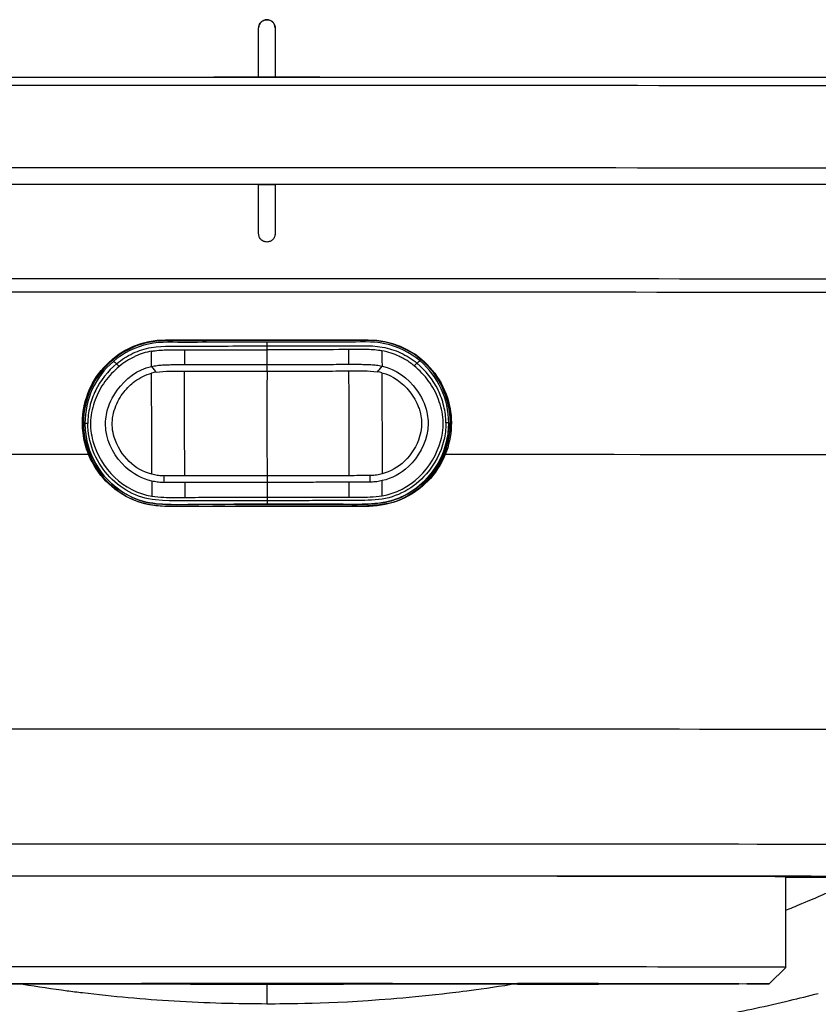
# Model space of a CAD drawing. Header units: millimetres. Extents: x 0 to 5219, y 0 to 2970.
# Tile 116 of 233: x 989 to 1038, y 2429 to 2489. Entities that reach past the tile are written whole.
import ezdxf

# ---------------------------------------------------------------- set-up
doc = ezdxf.new("R2010")
doc.units = ezdxf.units.MM
doc.header["$LTSCALE"] = 0.2

# ---------------------------------------------------------------- blocks, each defined once
blk = doc.blocks.new('A$Cd797e9e4')
for p, q in [((-0.5, -214.971), (-0.5, -211.971)), ((0.5, -211.971), (0.5, -214.971)), ((0.5, -214.971), (-0.5, -214.971)), ((-0.5, -214.971), (-0.5, -214.971)), ((0.5, -214.971), (0.5, -214.971)), ((-0.5, -224.471), (-0.5, -221.471)), ((-0.5, -221.471), (0.5, -221.471)), ((0.5, -221.471), (0.5, -224.471)), ((-6.15, -230.927), (-6.15, -230.922)), ((6.15, -230.927), (-6.15, -230.927)), ((-0.004, -231.053), (-0.011, -231.053)), ((6.15, -230.927), (6.15, -230.922)), ((-4.49, -232.817), (-4.49, -232.817)), ((4.488, -232.803), (4.488, -232.803)), ((-11.139, -235.985), (-11.139, -235.984)), ((-11.046, -235.972), (-11.046, -235.973)), ((-11.046, -235.973), (-11.046, -235.974)), ((11.04, -235.953), (11.04, -235.953)), ((11.146, -235.969), (11.146, -235.968)), ((-3.471, -240.901), (-3.471, -240.901)), ((0.012, -240.894), (0.012, -240.896)), ((3.482, -240.889), (3.482, -240.89)), ((7.277, -240.859), (7.277, -240.858)), ((-6.094, -241.011), (-6.094, -241.01)), ((6.102, -240.99), (6.102, -240.989)), ((31.5, -269.017), (31.5, -263.517)), ((32.262, -265.237), (32.262, -265.235)), ((32.266, -265.235), (32.266, -265.234)), ((32.475, -265.149), (32.475, -265.147)), ((32.974, -264.937), (32.974, -264.94)), ((30.5, -270.017), (31.5, -269.017)), ((0, -270.048), (0, -271.222))]:
    blk.add_line(p, q)
for centre, radius, start, end in [((0, -211.971), 0.5, 0, 180), ((-3, -232.979), 1.5, 173.81643, 173.81921), ((3, -232.979), 1.5, 6.75181, 6.75398), ((-6.35, -235.979), 0.783, 145.34675, 145.35016), ((-6.35, -235.984), 0.783, 145.3457, 145.34908), ((6.35, -235.979), 0.783, 35.55869, 35.56199), ((6.35, -235.984), 0.783, 35.55762, 35.5609), ((-3, -238.979), 1.5, 187.5194, 187.54736), ((0, -235.553), 5.7, 219.45115, 219.46282), ((0, -235.553), 5.7, 320.72625, 320.73771), ((3, -238.979), 1.5, 353.02275, 353.05086)]:
    blk.add_arc(centre, radius, start, end)
for centre, major_axis, ratio, start_param, end_param in [((0, -215.017), (-45, 0), 0.001025, 4.7235, 6.625158), ((0, -215.017), (43, 0), 0.001025, 6.115118, 9.592845), ((0, -215.017), (45, 0), 0.001025, 5.941212, 7.84287), ((0, -215.517), (45, 0), 0.001025, 0, 3.141593), ((0, -220.517), (45, 0), 0.001025, 0, 3.141593), ((0, -220.517), (45, 0), 0.001025, 0, 3.141593), ((0, -221.517), (-45, 0), 0.001025, 4.7235, 6.283185), ((0, -221.517), (45, 0), 0.001025, 0, 3.141593), ((0, -221.517), (45, 0), 0.001025, 0, 1.559685), ((0, -227.256), (-45, 0), 0.001025, 3.141318, 6.28346), ((0, -228.066), (44.783, 0), 0.001025, 6.282911, 9.425052), ((-6.15, -235.977), (-5.05, 0), 0.999999, 4.712389, 6.282783), ((0, -230.967), (44.158, 0), 0.001025, 1.431068, 1.710524), ((6.15, -235.977), (5.05, 0.002), 0.999999, 0, 1.570394), ((-6.943, -232.586), (0.251, -0.316), 0.038071, 4.494546, 5.811469), ((0.005, -232.496), (0.005, -0.357), 0.003759, 0.497604, 1.823692), ((6.915, -232.555), (0.245, 0.321), 0.076085, 3.611946, 4.929238), ((-6.566, -237.699), (0.471, 4.846), 0.710792, 0.181591, 0.260954), ((6.566, -237.677), (-0.487, 4.845), 0.710791, 6.022229, 6.101594), ((0, -237.923), (-43.834, 0), 0.001025, 4.961958, 6.283114), ((0, -237.923), (43.834, 0), 0.001025, 0.000072, 1.321228), ((6.299, -239.476), (0.027, -0.358), 0.131864, 3.605222, 4.9319), ((-6.988, -238.153), (-0.015, 9.201), 0.000253, 1.716233, 1.818165), ((-6.289, -239.497), (0.024, 0.358), 0.119348, 4.492139, 5.818817), ((0.065, -241.124), (-41.434, 0.114), 0.037303, 4.834744, 4.865558), ((-4.976, -238.255), (-0.013, 9.198), 0.00153, 1.714852, 1.814759), ((0.013, -239.482), (-0.001, 0.355), 0.003266, 0.505084, 1.826405), ((-0.061, -241.139), (-41.488, -0.253), 0.037613, 4.559235, 4.590009), ((4.978, -238.239), (0.018, -9.198), 0.001534, 1.326833, 1.42674), ((6.989, -238.13), (-0.015, 9.201), 0.000258, 4.46502, 4.566952), ((0, -241.067), (-44.054, 0), 0.001025, 4.572329, 4.852449), ((0, -254.601), (45, 0), 0.001025, 0, 3.141593), ((0, -261.581), (45, 0), 0.001025, 6.282161, 9.425803), ((0, -263.517), (43.064, 0), 0.001025, 5.532862, 10.175101), ((0, -263.517), (-31.5, 0), 0.001025, 3.141593, 6.283185), ((0, -269.017), (-31.5, 0), 0.001025, 3.140568, 6.28421)]:
    blk.add_ellipse(centre, major_axis=major_axis, ratio=ratio, start_param=start_param, end_param=end_param)
for centre, major_axis in [((0, -270.017), (30.5, 0)), ((0, -270.017), (-17.75, 0)), ((0, -270.042), (-3, 0)), ((17.678, -269.998), (2.459, 0)), ((17.678, -270.035), (2.459, 0))]:
    blk.add_ellipse(centre, major_axis=major_axis, ratio=0.001025)
for points, knots in [([(-0.5, -211.971), (-0.5, -211.908), (-0.487, -211.841), (-0.436, -211.718), (-0.398, -211.661), (-0.309, -211.573), (-0.253, -211.534), (-0.13, -211.483), (-0.063, -211.471), (0, -211.471), (0.01, -211.471), (0.02, -211.471), (0.045, -211.472), (0.059, -211.474), (0.103, -211.48), (0.131, -211.487), (0.207, -211.512), (0.251, -211.535), (0.344, -211.602), (0.388, -211.648), (0.457, -211.757), (0.481, -211.819), (0.495, -211.901), (0.497, -211.917), (0.499, -211.944), (0.5, -211.955), (0.5, -211.967), (0.5, -211.969), (0.5, -211.971)], [0, 0, 0, 0, 0.0188345, 0.0188345, 0.037669, 0.037669, 0.0565035, 0.0565035, 0.075338, 0.075338, 0.075338, 0.0783529, 0.0783529, 0.0827718, 0.0827718, 0.0915429, 0.0915429, 0.1065629, 0.1065629, 0.1255913, 0.1255913, 0.1453761, 0.1453761, 0.15038, 0.15038, 0.1535133, 0.1535133, 0.1540347, 0.1540347, 0.1540347, 0.1540347]), ([(0, -224.971), (-0.063, -224.971), (-0.13, -224.958), (-0.253, -224.907), (-0.309, -224.868), (-0.398, -224.78), (-0.436, -224.723), (-0.487, -224.6), (-0.5, -224.533), (-0.5, -224.471)], [-0.075338, -0.075338, -0.075338, -0.075338, -0.0565035, -0.0565035, -0.037669, -0.037669, -0.0188345, -0.0188345, 0, 0, 0, 0]), ([(0.5, -224.471), (0.5, -224.533), (0.487, -224.6), (0.436, -224.723), (0.398, -224.78), (0.309, -224.868), (0.253, -224.907), (0.13, -224.958), (0.063, -224.971), (0, -224.971)], [-0.15067601, -0.15067601, -0.15067601, -0.15067601, -0.13184151, -0.13184151, -0.11300701, -0.11300701, -0.09417251, -0.09417251, -0.075338, -0.075338, -0.075338, -0.075338]), ([(7.277, -240.858), (7.538, -240.805), (7.794, -240.73), (8.651, -240.364), (9.204, -239.983), (10.6, -238.572), (11.152, -237.263), (11.138, -235.935), (11.124, -234.488), (10.475, -233.048), (8.81, -231.652), (8.155, -231.307), (6.757, -230.925), (6.022, -230.939), (4.575, -230.966), (3.851, -230.95), (2.402, -230.951), (1.678, -230.953), (-0.494, -230.957), (-1.944, -230.958), (-4.117, -230.963), (-4.841, -230.978), (-6.291, -230.955), (-7.026, -230.983), (-9.09, -231.665), (-10.248, -232.747), (-11.32, -235.44), (-11.248, -237.019), (-9.902, -239.584), (-8.671, -240.603), (-7.252, -240.885), (-7.252, -240.885), (-7.252, -240.885), (-6.913, -240.953), (-6.567, -240.986), (-6.222, -241.005)], [-6.828206, -6.828206, -6.828206, -6.828206, -6.019079, -6.019079, -4.012719, -4.012719, 0, 0, 0, 4.394284, 4.394284, 6.591426, 6.591426, 8.788568, 8.788568, 10.98571, 10.98571, 13.182851, 13.182851, 17.577135, 17.577135, 19.774277, 19.774277, 21.971419, 21.971419, 26.365703, 26.365703, 30.759987, 30.759987, 35.15427, 35.15427, 35.154322, 35.154322, 35.154322, 36.2034, 36.2034, 36.2034, 36.2034]), ([(-10.826, -237.88), (-10.976, -237.514), (-11.082, -237.13), (-11.206, -236.32), (-11.217, -235.899), (-11.117, -234.876), (-10.949, -234.292), (-10.411, -233.19), (-10.034, -232.687), (-9.089, -231.812), (-8.511, -231.458), (-7.328, -231.027), (-6.744, -230.922), (-6.15, -230.922)], [-1.021933, -1.021933, -1.021933, -1.021933, -0.901656, -0.901656, -0.77532, -0.77532, -0.592764, -0.592764, -0.401504, -0.401504, -0.194517, -0.194517, -0.014376, -0.014376, -0.014376, -0.014376]), ([(-0.011, -231.053), (-0.013, -231.053), (-0.817, -231.054), (-2.422, -231.055), (-4.02, -231.06), (-5.608, -231.081), (-6.407, -230.995), (-7.967, -231.341), (-8.707, -231.701), (-9.317, -232.222)], [-137.742306, -137.742306, -137.742306, -137.742306, -137.735239, -135.362241, -132.989243, -132.989243, -130.616244, -130.616244, -128.243246, -128.243246, -128.243246, -128.243246]), ([(-9.123, -232.359), (-8.821, -232.107), (-8.488, -231.896), (-8.134, -231.73), (-7.779, -231.563), (-7.404, -231.443), (-7.02, -231.375), (-6.254, -231.239), (-5.474, -231.302), (-4.697, -231.296), (-3.922, -231.29), (-3.144, -231.289), (-2.365, -231.286), (-2.36, -231.286), (-2.355, -231.286), (-2.35, -231.286), (-1.576, -231.284), (-0.799, -231.283), (-0.024, -231.281), (-0.015, -231.281), (-0.006, -231.281), (0.003, -231.281)], [-37.039421, -37.039421, -37.039421, -37.039421, -35.852961, -35.852961, -35.852961, -34.66644, -34.66644, -34.66644, -32.296832, -32.296832, -32.296832, -29.935323, -29.935323, -29.935323, -29.920458, -29.920458, -29.920458, -27.574383, -27.574383, -27.574383, -27.547428, -27.547428, -27.547428, -27.547428]), ([(9.299, -232.191), (8.688, -231.673), (7.946, -231.315), (6.385, -230.974), (5.586, -231.063), (3.998, -231.047), (2.4, -231.047), (0.797, -231.051), (-0.004, -231.053)], [-92.14105, -92.14105, -92.14105, -92.14105, -89.768052, -89.768052, -87.395054, -87.395054, -85.022055, -82.649057, -82.649057, -82.649057, -82.649057]), ([(0.003, -231.281), (0.784, -231.28), (1.564, -231.28), (2.344, -231.279), (3.123, -231.278), (3.901, -231.277), (4.676, -231.281), (4.679, -231.281), (4.683, -231.281), (4.686, -231.281), (5.457, -231.283), (6.23, -231.219), (6.992, -231.349), (6.997, -231.35), (7.002, -231.351), (7.007, -231.352), (7.39, -231.419), (7.764, -231.539), (8.117, -231.704), (8.471, -231.869), (8.808, -232.075), (9.105, -232.329)], [27.547428, 27.547428, 27.547428, 27.547428, 29.915632, 29.915632, 29.915632, 32.28311, 32.28311, 32.28311, 32.293424, 32.293424, 32.293424, 34.650769, 34.650769, 34.650769, 34.666423, 34.666423, 34.666423, 35.852922, 35.852922, 35.852922, 37.039421, 37.039421, 37.039421, 37.039421]), ([(6.15, -230.922), (6.528, -230.922), (6.903, -230.964), (7.705, -231.147), (8.125, -231.303), (9.099, -231.82), (9.616, -232.241), (10.446, -233.243), (10.761, -233.813), (11.138, -234.991), (11.219, -235.575), (11.174, -236.757), (11.048, -237.337), (10.826, -237.88)], [-1.008807, -1.008807, -1.008807, -1.008807, -0.894314, -0.894314, -0.757357, -0.757357, -0.553933, -0.553933, -0.356896, -0.356896, -0.180196, -0.180196, -0.002003, -0.002003, -0.002003, -0.002003]), ([(-7.001, -231.601), (-7.342, -231.659), (-7.675, -231.769), (-7.991, -231.913), (-8.006, -231.92), (-8.022, -231.927), (-8.037, -231.934), (-8.367, -232.09), (-8.681, -232.285), (-8.959, -232.523)], [-33.655651, -33.655651, -33.655651, -33.655651, -32.588177, -32.588177, -32.588177, -32.535769, -32.535769, -32.535769, -31.415738, -31.415738, -31.415738, -31.415738]), ([(-7.001, -231.601), (-6.967, -231.596), (-6.934, -231.591), (-6.9, -231.586), (-6.602, -231.545), (-6.303, -231.525), (-6.005, -231.519), (-5.673, -231.511), (-5.336, -231.515), (-5.001, -231.518)], [33.655801, 33.655801, 33.655801, 33.655801, 33.760753, 33.760753, 33.760753, 34.688313, 34.688313, 34.688313, 35.720545, 35.720545, 35.720545, 35.720545]), ([(-5.001, -231.518), (-4.17, -231.526), (-3.337, -231.519), (-1.665, -231.516), (-0.828, -231.513), (0.009, -231.51)], [35.720722, 35.720722, 35.720722, 35.720722, 38.259702, 38.259702, 40.798702, 40.798702, 40.798702, 40.798702]), ([(0.009, -231.51), (0.004, -231.611), (0, -231.711), (-0.003, -231.811), (-0.006, -231.948), (-0.005, -232.084), (-0.002, -232.22), (0, -232.282), (0.002, -232.345), (0.005, -232.407)], [-1.0896743, -1.0896743, -1.0896743, -1.0896743, -0.7634499, -0.7634499, -0.7634499, -0.3184296, -0.3184296, -0.3184296, -0.1133023, -0.1133023, -0.1133023, -0.1133023]), ([(4.981, -231.502), (4.156, -231.512), (3.329, -231.508), (1.671, -231.51), (0.84, -231.51), (0.009, -231.51)], [35.720723, 35.720723, 35.720723, 35.720723, 38.259702, 38.259702, 40.798705, 40.798705, 40.798705, 40.798705]), ([(6.981, -231.578), (6.947, -231.573), (6.914, -231.568), (6.88, -231.563), (6.582, -231.523), (6.284, -231.504), (5.983, -231.5), (5.648, -231.494), (5.316, -231.497), (4.981, -231.502)], [33.655801, 33.655801, 33.655801, 33.655801, 33.760716, 33.760716, 33.760716, 34.688162, 34.688162, 34.688162, 35.720545, 35.720545, 35.720545, 35.720545]), ([(8.942, -232.493), (8.906, -232.46), (8.868, -232.428), (8.782, -232.363), (8.73, -232.326), (8.613, -232.243), (8.532, -232.188), (8.381, -232.097), (8.32, -232.063), (8.181, -231.988), (8.101, -231.947), (7.739, -231.779), (7.38, -231.645), (6.981, -231.578)], [0, 0, 0, 0, 0.0146911, 0.0146911, 0.0270405, 0.0270405, 0.0580232, 0.0580232, 0.077436, 0.077436, 0.1037284, 0.1037284, 0.1923821, 0.1923821, 0.1923821, 0.1923821]), ([(-9.317, -232.222), (-9.872, -232.693), (-10.306, -233.278), (-10.89, -234.555), (-11.047, -235.267), (-11.045, -235.984)], [-128.243246, -128.243246, -128.243246, -128.243246, -126.101245, -126.101245, -123.959245, -123.959245, -123.959245, -123.959245]), ([(-9.123, -232.359), (-9.663, -232.808), (-10.105, -233.368), (-10.401, -233.983), (-10.403, -233.989), (-10.406, -233.995), (-10.409, -234), (-10.556, -234.308), (-10.67, -234.635), (-10.751, -234.972), (-10.83, -235.302), (-10.876, -235.642), (-10.878, -235.984)], [37.039421, 37.039421, 37.039421, 37.039421, 39.181422, 39.181422, 39.181422, 39.2015, 39.2015, 39.2015, 40.272392, 40.272392, 40.272392, 41.323422, 41.323422, 41.323422, 41.323422]), ([(-8.959, -232.523), (-9.288, -232.795), (-9.585, -233.108), (-10.083, -233.794), (-10.279, -234.165), (-10.569, -234.954), (-10.672, -235.371), (-10.734, -236.218), (-10.676, -236.648), (-10.327, -237.895), (-9.871, -238.667), (-8.621, -239.853), (-7.827, -240.266), (-6.987, -240.405)], [-31.415738, -31.415738, -31.415738, -31.415738, -30.087278, -30.087278, -28.758819, -28.758819, -27.43036, -27.43036, -26.101901, -26.101901, -23.444982, -23.444982, -20.788547, -20.788547, -20.788547, -20.788547]), ([(-6.988, -239.486), (-7.58, -239.347), (-8.137, -239.054), (-8.585, -238.636), (-9.217, -238.049), (-9.659, -237.244), (-9.769, -236.39), (-9.814, -236.036), (-9.793, -235.679), (-9.716, -235.333), (-9.607, -234.843), (-9.388, -234.374), (-9.091, -233.968), (-8.585, -233.275), (-7.855, -232.712), (-7.009, -232.524)], [-16.234798, -16.234798, -16.234798, -16.234798, -14.441202, -14.441202, -14.441202, -11.916208, -11.916208, -11.916208, -10.870941, -10.870941, -10.870941, -9.390513, -9.390513, -9.390513, -6.865662, -6.865662, -6.865662, -6.865662]), ([(-7.009, -232.524), (-6.89, -232.501), (-6.78, -232.483), (-6.669, -232.468), (-6.558, -232.453), (-6.447, -232.442), (-6.336, -232.435), (-6.225, -232.428), (-6.114, -232.425), (-6.002, -232.422), (-5.891, -232.419), (-5.78, -232.417), (-5.669, -232.415), (-5.557, -232.413), (-5.446, -232.412), (-5.334, -232.411), (-5.313, -232.411), (-5.292, -232.411), (-5.27, -232.411), (-5.18, -232.41), (-5.09, -232.409), (-5, -232.409)], [-6.865662, -6.865662, -6.865662, -6.865662, -6.53091, -6.53091, -6.53091, -6.199058, -6.199058, -6.199058, -5.869205, -5.869205, -5.869205, -5.540502, -5.540502, -5.540502, -5.212131, -5.212131, -5.212131, -5.149247, -5.149247, -5.149247, -4.883582, -4.883582, -4.883582, -4.883582]), ([(-5, -232.409), (-4.585, -232.409), (-4.169, -232.413), (-3.338, -232.415), (-2.914, -232.414), (-1.668, -232.411), (-0.832, -232.408), (0.005, -232.407)], [-0.4984902, -0.4984902, -0.4984902, -0.4984902, -0.3746356, -0.3746356, -0.2508217, -0.2508217, -0.0000001, -0.0000001, -0.0000001, -0.0000001]), ([(0.005, -232.407), (0.832, -232.405), (1.664, -232.406), (2.91, -232.404), (3.334, -232.404), (4.156, -232.399), (4.569, -232.394), (4.982, -232.393)], [-0.4980541, -0.4980541, -0.4980541, -0.4980541, -0.2482966, -0.2482966, -0.1249533, -0.1249533, -0.0001115, -0.0001115, -0.0001115, -0.0001115]), ([(4.982, -232.393), (5.075, -232.393), (5.167, -232.393), (5.259, -232.393), (5.279, -232.393), (5.298, -232.393), (5.317, -232.394), (5.428, -232.394), (5.54, -232.395), (5.651, -232.397), (5.763, -232.398), (5.874, -232.4), (5.985, -232.402), (6.096, -232.405), (6.208, -232.407), (6.318, -232.414), (6.43, -232.42), (6.541, -232.431), (6.651, -232.446), (6.763, -232.46), (6.873, -232.479), (6.991, -232.501)], [4.856578, 4.856578, 4.856578, 4.856578, 5.128657, 5.128657, 5.128657, 5.185049, 5.185049, 5.185049, 5.513346, 5.513346, 5.513346, 5.841966, 5.841966, 5.841966, 6.171736, 6.171736, 6.171736, 6.503514, 6.503514, 6.503514, 6.83821, 6.83821, 6.83821, 6.83821]), ([(6.991, -232.501), (7.838, -232.686), (8.57, -233.247), (9.079, -233.938), (9.377, -234.343), (9.598, -234.811), (9.708, -235.301), (9.786, -235.647), (9.809, -236.004), (9.764, -236.358), (9.657, -237.212), (9.218, -238.018), (8.588, -238.608), (8.141, -239.027), (7.585, -239.322), (6.994, -239.463)], [6.83821, 6.83821, 6.83821, 6.83821, 9.362067, 9.362067, 9.362067, 10.842339, 10.842339, 10.842339, 11.887217, 11.887217, 11.887217, 14.411544, 14.411544, 14.411544, 16.204654, 16.204654, 16.204654, 16.204654]), ([(6.995, -240.382), (7.835, -240.24), (8.628, -239.825), (9.874, -238.635), (10.328, -237.861), (10.672, -236.613), (10.729, -236.183), (10.665, -235.336), (10.56, -234.919), (10.267, -234.131), (10.07, -233.761), (9.57, -233.076), (9.272, -232.764), (8.942, -232.493)], [20.788547, 20.788547, 20.788547, 20.788547, 23.444982, 23.444982, 26.101901, 26.101901, 27.43036, 27.43036, 28.758819, 28.758819, 30.087278, 30.087278, 31.415738, 31.415738, 31.415738, 31.415738]), ([(10.872, -235.948), (10.869, -235.606), (10.822, -235.266), (10.742, -234.936), (10.66, -234.6), (10.544, -234.273), (10.397, -233.966), (10.394, -233.96), (10.391, -233.955), (10.388, -233.949), (10.09, -233.335), (9.647, -232.777), (9.105, -232.329)], [-41.323422, -41.323422, -41.323422, -41.323422, -40.272392, -40.272392, -40.272392, -39.2015, -39.2015, -39.2015, -39.181422, -39.181422, -39.181422, -37.039421, -37.039421, -37.039421, -37.039421]), ([(11.04, -235.948), (11.039, -235.231), (10.88, -234.519), (10.585, -233.881), (10.291, -233.244), (9.855, -232.66), (9.299, -232.191)], [-96.425052, -96.425052, -96.425052, -96.425052, -94.283051, -94.283051, -94.283051, -92.14105, -92.14105, -92.14105, -92.14105]), ([(-9.271, -236.821), (-9.327, -236.634), (-9.364, -236.442), (-9.418, -235.84), (-9.355, -235.434), (-9.219, -235.052), (-9.094, -234.699), (-8.906, -234.366), (-8.485, -233.833), (-8.264, -233.614), (-8.018, -233.431), (-7.711, -233.203), (-7.366, -233.029), (-6.999, -232.931)], [-12.546701, -12.546701, -12.546701, -12.546701, -11.915365, -11.915365, -10.602154, -10.602154, -10.602154, -9.390513, -9.390513, -8.401614, -8.401614, -8.401614, -7.169137, -7.169137, -7.169137, -7.169137]), ([(-6.989, -239.073), (-6.989, -238.904), (-6.989, -238.732), (-6.99, -238.559), (-6.991, -237.756), (-6.992, -236.914), (-6.994, -236.068), (-6.994, -236.054), (-6.994, -236.04), (-6.994, -236.026), (-6.995, -235.194), (-6.996, -234.359), (-6.998, -233.545), (-6.998, -233.339), (-6.998, -233.134), (-6.999, -232.931)], [1.992945, 1.992945, 1.992945, 1.992945, 2.541442, 2.541442, 2.541442, 5.082989, 5.082989, 5.082989, 5.1247, 5.1247, 5.1247, 7.624618, 7.624618, 7.624618, 8.25646, 8.25646, 8.25646, 8.25646]), ([(-6.724, -232.872), (-6.17, -232.799), (-5.61, -232.816), (-5.034, -232.817), (-5.016, -232.817), (-4.999, -232.817)], [-6.865662, -6.865662, -6.865662, -6.865662, -5.149247, -5.149247, -5.096195, -5.096195, -5.096195, -5.096195]), ([(-4.999, -232.817), (-4.457, -232.818), (-3.913, -232.817), (-3.369, -232.817), (-2.245, -232.815), (-1.118, -232.812), (0.01, -232.81)], [-5.096168, -5.096168, -5.096168, -5.096168, -3.432831, -3.432831, -3.432831, 0, 0, 0, 0]), ([(-4.989, -239.177), (-4.99, -238.693), (-4.991, -238.202), (-4.992, -237.703), (-4.993, -237.134), (-4.994, -236.555), (-4.995, -235.966), (-4.996, -235.15), (-4.997, -234.314), (-4.998, -233.457), (-4.999, -233.245), (-4.999, -233.032), (-4.999, -232.817)], [1.942734, 1.942734, 1.942734, 1.942734, 3.510907, 3.510907, 3.510907, 5.294969, 5.294969, 5.294969, 7.771433, 7.771433, 7.771433, 8.384461, 8.384461, 8.384461, 8.384461]), ([(0.01, -232.81), (0.006, -233.389), (0.003, -233.958), (0.002, -234.519), (-0.002, -235.976), (0.002, -237.373), (0.009, -238.711), (0.01, -238.865), (0.011, -239.018), (0.011, -239.171)], [0.073579, 0.073579, 0.073579, 0.073579, 1.773456, 1.773456, 1.773456, 6.187837, 6.187837, 6.187837, 6.697304, 6.697304, 6.697304, 6.697304]), ([(0.01, -232.81), (0.571, -232.809), (1.131, -232.808), (1.692, -232.808), (2.252, -232.807), (2.812, -232.807), (3.371, -232.805), (3.909, -232.804), (4.447, -232.803), (4.983, -232.801)], [0, 0, 0, 0, 1.709554, 1.709554, 1.709554, 3.419104, 3.419104, 3.419104, 5.066451, 5.066451, 5.066451, 5.066451]), ([(4.983, -232.801), (5.003, -232.8), (5.023, -232.8), (5.6, -232.797), (6.157, -232.779), (6.708, -232.85)], [5.06648, 5.06648, 5.06648, 5.06648, 5.128657, 5.128657, 6.83821, 6.83821, 6.83821, 6.83821]), ([(4.993, -239.16), (4.993, -238.677), (4.992, -238.186), (4.992, -237.686), (4.991, -237.118), (4.99, -236.539), (4.989, -235.95), (4.988, -235.133), (4.986, -234.297), (4.984, -233.441), (4.984, -233.228), (4.983, -233.015), (4.983, -232.801)], [1.942734, 1.942734, 1.942734, 1.942734, 3.510907, 3.510907, 3.510907, 5.294969, 5.294969, 5.294969, 7.771433, 7.771433, 7.771433, 8.384461, 8.384461, 8.384461, 8.384461]), ([(6.984, -232.907), (6.983, -233.111), (6.984, -233.316), (6.984, -233.522), (6.985, -234.336), (6.987, -235.171), (6.988, -236.003), (6.988, -236.017), (6.988, -236.031), (6.988, -236.045), (6.99, -236.891), (6.991, -237.733), (6.992, -238.536), (6.993, -238.709), (6.993, -238.881), (6.993, -239.05)], [-8.25646, -8.25646, -8.25646, -8.25646, -7.624618, -7.624618, -7.624618, -5.1247, -5.1247, -5.1247, -5.082989, -5.082989, -5.082989, -2.541442, -2.541442, -2.541442, -1.992945, -1.992945, -1.992945, -1.992945]), ([(6.984, -232.907), (7.645, -233.083), (8.234, -233.508), (8.661, -234.045), (8.895, -234.337), (9.084, -234.669), (9.211, -235.021), (9.244, -235.113), (9.273, -235.206), (9.297, -235.301)], [7.141582, 7.141582, 7.141582, 7.141582, 9.362054, 9.362054, 9.362054, 10.573628, 10.573628, 10.573628, 10.889931, 10.889931, 10.889931, 10.889931]), ([(9.297, -235.301), (9.374, -235.598), (9.404, -235.907), (9.361, -236.411), (9.323, -236.603), (9.268, -236.791)], [10.889931, 10.889931, 10.889931, 10.889931, 11.886462, 11.886462, 12.517617, 12.517617, 12.517617, 12.517617]), ([(-11.139, -236.038), (-11.129, -236.824), (-10.94, -237.607), (-9.902, -239.584), (-8.671, -240.604), (-7.252, -240.886), (-7.05, -240.926), (-6.844, -240.954), (-6.638, -240.974)], [28.376146, 28.376146, 28.376146, 28.376146, 30.759987, 30.759987, 35.15427, 35.15427, 35.15427, 35.781227, 35.781227, 35.781227, 35.781227]), ([(-11.045, -235.984), (-11.045, -236.343), (-10.918, -237.501), (-10.387, -238.576), (-9.12, -240.068), (-8.057, -240.69), (-6.662, -240.871), (-6.404, -240.892), (-6.145, -240.905), (-5.259, -240.947), (-4.365, -240.89), (-2.982, -240.904), (-2.492, -240.9), (-2.002, -240.897), (-1.912, -240.897), (-1.244, -240.895), (-0.572, -240.895), (0.01, -240.894), (0.012, -240.894)], [-123.959245, -123.959245, -123.959245, -123.959245, -122.889524, -120.519259, -120.519259, -117.078659, -117.078659, -116.300035, -116.300035, -116.300035, -113.638059, -113.638059, -112.182288, -112.182288, -112.182288, -111.916864, -110.197458, -110.190469, -110.190469, -110.190469, -110.190469]), ([(0.012, -240.684), (-1.123, -240.681), (-2.258, -240.69), (-4.52, -240.674), (-5.647, -240.742), (-7.884, -240.522), (-8.937, -239.938), (-10.426, -238.235), (-10.874, -237.109), (-10.878, -235.984)], [0, 0, 0, 0, 3.441683, 3.441683, 6.883366, 6.883366, 10.325049, 10.325049, 13.766731, 13.766731, 13.766731, 13.766731]), ([(0.012, -240.894), (0.59, -240.893), (1.257, -240.891), (1.923, -240.891), (2.012, -240.891), (2.503, -240.892), (2.993, -240.894), (4.376, -240.876), (5.27, -240.93), (6.155, -240.885), (6.414, -240.871), (6.672, -240.849), (8.067, -240.663), (9.128, -240.038), (10.39, -238.542), (10.917, -237.465), (11.04, -236.307), (11.04, -235.948)], [-110.190469, -110.190469, -110.190469, -110.190469, -108.47688, -108.211247, -108.211247, -108.211247, -106.754335, -106.754335, -104.09027, -104.09027, -104.09027, -103.311035, -103.311035, -99.867736, -99.867736, -97.495612, -96.425052, -96.425052, -96.425052, -96.425052]), ([(10.872, -235.948), (10.872, -235.954), (10.872, -235.961), (10.872, -235.967), (10.87, -236.315), (10.826, -236.665), (10.744, -237.007), (10.563, -237.759), (10.195, -238.468), (9.688, -239.052), (9.685, -239.056), (9.682, -239.06), (9.678, -239.064), (8.938, -239.912), (7.891, -240.496), (6.783, -240.609), (6.779, -240.609), (6.775, -240.61), (6.771, -240.61), (6.218, -240.666), (5.66, -240.677), (5.101, -240.677), (4.539, -240.677), (3.975, -240.665), (3.41, -240.672), (2.843, -240.678), (2.275, -240.679), (1.706, -240.679), (1.142, -240.68), (0.577, -240.682), (0.012, -240.684)], [-13.766731, -13.766731, -13.766731, -13.766731, -13.746995, -13.746995, -13.746995, -12.677572, -12.677572, -12.677572, -10.325221, -10.325221, -10.325221, -10.30933, -10.30933, -10.30933, -6.88347, -6.88347, -6.88347, -6.871665, -6.871665, -6.871665, -5.161042, -5.161042, -5.161042, -3.441356, -3.441356, -3.441356, -1.714274, -1.714274, -1.714274, 0, 0, 0, 0]), ([(11.04, -235.953), (11.04, -236.18), (11.025, -236.406), (10.88, -237.462), (10.584, -238.078), (9.983, -239.116), (9.51, -239.58), (8.604, -240.272), (8.045, -240.556), (7.184, -240.783), (6.724, -240.878), (5.014, -240.916), (4.235, -240.88), (3.482, -240.89)], [-2.062621, -2.062621, -2.062621, -2.062621, -1.980428, -1.980428, -1.676972, -1.676972, -1.138519, -1.138519, -0.508026, -0.508026, -0.225972, -0.225972, 0, 0, 0, 0]), ([(7.277, -240.859), (7.538, -240.806), (7.794, -240.731), (8.651, -240.365), (9.204, -239.984), (10.575, -238.598), (11.122, -237.334), (11.138, -236.042)], [-6.828206, -6.828206, -6.828206, -6.828206, -6.019079, -6.019079, -4.012719, -4.012719, -0.10658, -0.10658, -0.10658, -0.10658]), ([(-3.471, -240.901), (-4.351, -240.892), (-5.265, -240.949), (-6.145, -240.906), (-6.404, -240.894), (-6.662, -240.872), (-6.92, -240.839), (-8.068, -240.69), (-9.128, -240.059), (-9.87, -239.185), (-10.387, -238.576), (-10.753, -237.835), (-10.927, -237.056), (-10.93, -237.04), (-10.934, -237.024), (-10.937, -237.007)], [31.380569, 31.380569, 31.380569, 31.380569, 34.05662, 34.05662, 34.05662, 34.834852, 34.834852, 34.834852, 38.372873, 38.372873, 38.372873, 40.796704, 40.796704, 40.796704, 40.846531, 40.846531, 40.846531, 40.846531]), ([(-6.989, -239.073), (-7.498, -238.937), (-7.973, -238.673), (-8.776, -237.897), (-9.104, -237.383), (-9.271, -236.821)], [-16.152768, -16.152768, -16.152768, -16.152768, -14.440216, -14.440216, -12.546701, -12.546701, -12.546701, -12.546701]), ([(10.935, -236.973), (10.932, -236.988), (10.928, -237.004), (10.925, -237.02), (10.754, -237.8), (10.39, -238.542), (9.875, -239.153), (9.136, -240.029), (8.078, -240.663), (6.93, -240.816), (6.673, -240.85), (6.414, -240.873), (6.155, -240.886), (5.276, -240.931), (4.361, -240.878), (3.482, -240.889)], [14.963091, 14.963091, 14.963091, 14.963091, 15.011442, 15.011442, 15.011442, 17.435273, 17.435273, 17.435273, 20.973295, 20.973295, 20.973295, 21.751527, 21.751527, 21.751527, 24.427578, 24.427578, 24.427578, 24.427578]), ([(9.268, -236.791), (9.103, -237.353), (8.777, -237.869), (7.976, -238.646), (7.502, -238.912), (6.993, -239.05)], [12.517617, 12.517617, 12.517617, 12.517617, 14.410588, 14.410588, 16.122649, 16.122649, 16.122649, 16.122649]), ([(-6.15, -241.022), (-6.167, -241.022), (-6.183, -241.022), (-6.842, -241.015), (-7.522, -240.879), (-8.764, -240.346), (-9.327, -239.949), (-10.201, -239.05), (-10.576, -238.492), (-10.826, -237.88)], [0.7619559, 0.7619559, 0.7619559, 0.7619559, 0.7669666, 0.7669666, 0.9616852, 0.9616852, 1.1564038, 1.1564038, 1.3460511, 1.3460511, 1.3460511, 1.3460511]), ([(10.826, -237.88), (10.576, -238.492), (10.201, -239.05), (9.327, -239.949), (8.764, -240.346), (7.522, -240.879), (6.842, -241.015), (6.183, -241.022), (6.167, -241.022), (6.15, -241.022)], [0.1977937, 0.1977937, 0.1977937, 0.1977937, 0.387441, 0.387441, 0.5821596, 0.5821596, 0.7768781, 0.7768781, 0.7818888, 0.7818888, 0.7818888, 0.7818888]), ([(-6.249, -239.178), (-6.274, -239.178), (-6.3, -239.177), (-6.326, -239.176), (-6.437, -239.17), (-6.548, -239.159), (-6.658, -239.142), (-6.77, -239.125), (-6.88, -239.102), (-6.989, -239.073)], [-16.9650672, -16.9650672, -16.9650672, -16.9650672, -16.8814942, -16.8814942, -16.8814942, -16.518726, -16.518726, -16.518726, -16.1528025, -16.1528025, -16.1528025, -16.1528025]), ([(6.254, -239.158), (6.066, -239.157), (5.798, -239.158), (5.409, -239.159), (5.197, -239.16), (4.993, -239.16)], [0, 0, 0, 0, 0.0569111, 0.0569111, 0.1273668, 0.1273668, 0.1273668, 0.1273668]), ([(6.993, -239.05), (6.885, -239.079), (6.774, -239.103), (6.663, -239.12), (6.553, -239.137), (6.442, -239.149), (6.33, -239.155), (6.305, -239.156), (6.279, -239.157), (6.254, -239.158)], [16.1226828, 16.1226828, 16.1226828, 16.1226828, 16.4885012, 16.4885012, 16.4885012, 16.8511653, 16.8511653, 16.8511653, 16.9347143, 16.9347143, 16.9347143, 16.9347143]), ([(-6.253, -239.579), (-6.277, -239.578), (-6.301, -239.577), (-6.325, -239.576), (-6.436, -239.572), (-6.547, -239.562), (-6.658, -239.547), (-6.769, -239.532), (-6.879, -239.512), (-6.988, -239.486)], [-16.9650672, -16.9650672, -16.9650672, -16.9650672, -16.8938577, -16.8938577, -16.8938577, -16.565263, -16.565263, -16.565263, -16.2347997, -16.2347997, -16.2347997, -16.2347997]), ([(-4.989, -239.177), (-5.193, -239.177), (-5.404, -239.177), (-5.793, -239.177), (-6.061, -239.177), (-6.249, -239.178)], [0, 0, 0, 0, 0.0616854, 0.0616854, 0.1115163, 0.1115163, 0.1115163, 0.1115163]), ([(0.012, -239.572), (-0.824, -239.573), (-1.659, -239.574), (-2.701, -239.574), (-2.91, -239.574), (-3.274, -239.574), (-3.43, -239.574), (-4.054, -239.575), (-4.521, -239.576), (-4.988, -239.575)], [-0.5013435, -0.5013435, -0.5013435, -0.5013435, -0.2507469, -0.2507469, -0.1880948, -0.1880948, -0.1410476, -0.1410476, -0.0000391, -0.0000391, -0.0000391, -0.0000391]), ([(4.994, -239.559), (4.581, -239.56), (4.167, -239.561), (3.339, -239.563), (2.924, -239.564), (1.676, -239.568), (0.844, -239.57), (0.012, -239.572)], [-0.5003967, -0.5003967, -0.5003967, -0.5003967, -0.3749442, -0.3749442, -0.2498089, -0.2498089, 0, 0, 0, 0]), ([(6.994, -239.463), (6.885, -239.489), (6.775, -239.51), (6.664, -239.525), (6.553, -239.54), (6.442, -239.55), (6.331, -239.555), (6.307, -239.556), (6.283, -239.557), (6.259, -239.558)], [16.2046565, 16.2046565, 16.2046565, 16.2046565, 16.5350251, 16.5350251, 16.5350251, 16.8635253, 16.8635253, 16.8635253, 16.9347143, 16.9347143, 16.9347143, 16.9347143]), ([(-4.987, -240.477), (-4.43, -240.479), (-3.873, -240.47), (-3.315, -240.473), (-2.763, -240.477), (-2.211, -240.474), (-1.659, -240.473), (-1.107, -240.473), (-0.555, -240.474), (-0.003, -240.474), (0.002, -240.474), (0.007, -240.474), (0.012, -240.474)], [-18.712231, -18.712231, -18.712231, -18.712231, -16.997643, -16.997643, -16.997643, -15.300899, -15.300899, -15.300899, -13.604104, -13.604104, -13.604104, -13.589461, -13.589461, -13.589461, -13.589461]), ([(3.482, -240.89), (2.545, -240.902), (0.238, -240.896), (-0.227, -240.897), (-2.534, -240.91), (-3.471, -240.901)], [-0.5620929, -0.5620929, -0.5620929, -0.5620929, -0.2810448, -0.2810448, 0, 0, 0, 0]), ([(0.012, -240.896), (0.01, -240.896), (0.008, -240.896), (-0.574, -240.897), (-1.154, -240.897), (-1.734, -240.898), (-1.823, -240.899), (-1.912, -240.899), (-2.002, -240.899), (-2.492, -240.902), (-2.981, -240.906), (-3.471, -240.901)], [27.896919, 27.896919, 27.896919, 27.896919, 27.903988, 27.903988, 29.642913, 29.642913, 29.642913, 29.911171, 29.911171, 29.911171, 31.380569, 31.380569, 31.380569, 31.380569]), ([(0.012, -240.474), (0.564, -240.472), (1.116, -240.469), (1.668, -240.468), (2.22, -240.467), (2.772, -240.468), (3.324, -240.462), (3.882, -240.457), (4.439, -240.464), (4.996, -240.46)], [13.589461, 13.589461, 13.589461, 13.589461, 15.291102, 15.291102, 15.291102, 16.992719, 16.992719, 16.992719, 18.712231, 18.712231, 18.712231, 18.712231]), ([(3.482, -240.889), (2.992, -240.896), (2.502, -240.893), (2.012, -240.893), (1.923, -240.892), (1.834, -240.893), (1.744, -240.893), (1.167, -240.893), (0.59, -240.895), (0.012, -240.896)], [24.427578, 24.427578, 24.427578, 24.427578, 25.896976, 25.896976, 25.896976, 26.165235, 26.165235, 26.165235, 27.896919, 27.896919, 27.896919, 27.896919]), ([(7.277, -240.858), (7.084, -240.898), (6.888, -240.926), (6.496, -240.967), (6.299, -240.98), (6.102, -240.989)], [0, 0, 0, 0, 0.0591657, 0.0591657, 0.1183326, 0.1183326, 0.1183326, 0.1183326]), ([(-6.222, -241.005), (-6.201, -241.004), (-6.179, -241.006), (-6.136, -241.008), (-6.115, -241.009), (-6.094, -241.01)], [-0.01285355, -0.01285355, -0.01285355, -0.01285355, -0.00642169, -0.00642169, 0, 0, 0, 0]), ([(-6.094, -241.01), (-4.061, -241.029), (-2.028, -240.995), (2.25, -240.984), (4.078, -241.015), (6.102, -240.989)], [-1.156807, -1.156807, -1.156807, -1.156807, -0.607264, -0.607264, 0, 0, 0, 0]), ([(-6.094, -241.011), (-4.061, -241.03), (-2.028, -240.996), (2.25, -240.985), (4.078, -241.016), (6.102, -240.99)], [0, 0, 0, 0, 0.609729, 0.609729, 1.28351, 1.28351, 1.28351, 1.28351]), ([(31.5, -265.543), (31.761, -265.441), (32.087, -265.309), (32.476, -265.147), (33.058, -264.904), (33.394, -264.757), (33.49, -264.715), (33.871, -264.551), (34.205, -264.405), (34.492, -264.279), (34.584, -264.239), (34.674, -264.2), (34.762, -264.161), (35.016, -264.051), (35.255, -263.946), (35.481, -263.846)], [0.876752, 0.876752, 0.876752, 0.876752, 0.90625, 0.90625, 0.90625, 0.9375, 0.9375, 0.9375, 0.96875, 0.96875, 0.96875, 0.9768354, 0.9768354, 0.9768354, 1, 1, 1, 1]), ([(-14.796, -270.044), (-13.912, -270.187), (-13.025, -270.316), (-12.134, -270.433), (-11.819, -270.474), (-11.505, -270.514), (-11.19, -270.552), (-9.348, -270.774), (-7.492, -270.941), (-5.63, -271.053), (-3.674, -271.171), (-1.795, -271.222), (0, -271.222)], [0.6019369, 0.6019369, 0.6019369, 0.6019369, 0.6744467, 0.6744467, 0.6744467, 0.7, 0.7, 0.7, 0.85, 0.85, 0.85, 1, 1, 1, 1]), ([(0, -271.222), (1.152, -271.223), (3.674, -271.231), (7.523, -270.924), (8.487, -270.847), (9.533, -270.748), (10.659, -270.619), (10.977, -270.583), (11.473, -270.525), (12.142, -270.438), (12.848, -270.345), (13.749, -270.222), (14.837, -270.046)], [0, 0, 0, 0, 0.2285007, 0.2285007, 0.2285007, 0.2857143, 0.2857143, 0.2857143, 0.3555977, 0.3555977, 0.3555977, 0.4292857, 0.4292857, 0.4292857, 0.4292857]), ([(-33.473, -270.571), (-33.407, -270.588), (-32.847, -270.739), (-31.742, -271.004), (-30.973, -271.188), (-29.94, -271.426), (-28.604, -271.701), (-28.313, -271.761), (-28.023, -271.819), (-27.732, -271.877), (-26.303, -272.159), (-24.883, -272.41), (-23.488, -272.633), (-23.453, -272.639), (-23.417, -272.645), (-23.382, -272.65), (-21.966, -272.876), (-20.518, -273.082), (-19.045, -273.268), (-18.643, -273.319), (-18.24, -273.368), (-17.835, -273.416), (-17.822, -273.417), (-16.884, -273.536), (-14.967, -273.724), (-14.796, -273.741), (-14.62, -273.758), (-14.439, -273.775), (-13.728, -273.842), (-12.936, -273.912), (-12.063, -273.982), (-11.056, -274.062), (-10.268, -274.116), (-9.708, -274.152), (-9.122, -274.19), (-8.786, -274.209), (-8.701, -274.214), (-8.238, -274.242), (-7.773, -274.267), (-7.307, -274.29), (-6.637, -274.324), (-5.964, -274.354), (-5.289, -274.379), (-5.193, -274.383), (-5.059, -274.388), (-4.889, -274.394), (-4.393, -274.411), (-3.584, -274.439), (-2.457, -274.461), (-2.258, -274.464), (-2.049, -274.468), (-1.83, -274.471), (-1.635, -274.474), (-1.438, -274.477), (-1.238, -274.479), (-0.841, -274.483), (-0.435, -274.485), (-0.017, -274.485), (0.38, -274.485), (0.787, -274.484), (1.203, -274.48), (1.355, -274.479), (1.508, -274.477), (1.663, -274.475), (1.931, -274.472), (2.184, -274.468), (2.423, -274.463), (3.581, -274.442), (4.391, -274.415), (4.855, -274.398), (4.975, -274.394), (5.072, -274.391), (5.146, -274.388), (5.858, -274.362), (6.567, -274.332), (7.274, -274.297), (7.713, -274.275), (8.151, -274.252), (8.588, -274.227), (8.633, -274.224), (8.997, -274.204), (9.676, -274.16), (10.232, -274.125), (10.998, -274.073), (11.969, -273.997), (12.599, -273.947), (13.415, -273.88), (14.41, -273.787), (14.689, -273.761), (14.983, -273.732), (15.29, -273.702), (15.599, -273.671), (16.082, -273.622), (16.733, -273.551), (17.348, -273.484), (18.113, -273.397), (19.02, -273.283), (20.252, -273.129), (21.748, -272.926), (23.468, -272.653), (24.767, -272.446), (26.193, -272.199), (27.718, -271.899), (28.995, -271.648), (30.342, -271.361), (31.734, -271.029), (32.307, -270.892), (32.888, -270.748), (33.475, -270.596)], [0, 0, 0, 0, 0.049153, 0.049153, 0.049153, 0.083333, 0.083333, 0.083333, 0.097112, 0.097112, 0.097112, 0.164941, 0.164941, 0.164941, 0.166667, 0.166667, 0.166667, 0.23215, 0.23215, 0.23215, 0.25, 0.25, 0.25, 0.291667, 0.291667, 0.291667, 0.300119, 0.300119, 0.300119, 0.333333, 0.333333, 0.333333, 0.356595, 0.356595, 0.356595, 0.380952, 0.380952, 0.380952, 0.400465, 0.400465, 0.400465, 0.428571, 0.428571, 0.428571, 0.43936, 0.43936, 0.43936, 0.470659, 0.470659, 0.470659, 0.47619, 0.47619, 0.47619, 0.48476, 0.48476, 0.48476, 0.501735, 0.501735, 0.501735, 0.517903, 0.517903, 0.517903, 0.52381, 0.52381, 0.52381, 0.530496, 0.530496, 0.530496, 0.562996, 0.562996, 0.562996, 0.571429, 0.571429, 0.571429, 0.600812, 0.600812, 0.600812, 0.619048, 0.619048, 0.619048, 0.645252, 0.645252, 0.645252, 0.666667, 0.666667, 0.666667, 0.703844, 0.703844, 0.703844, 0.714286, 0.714286, 0.714286, 0.767745, 0.767745, 0.767745, 0.81824, 0.81824, 0.81824, 0.886861, 0.886861, 0.886861, 0.938687, 0.938687, 0.938687, 0.982109, 0.982109, 0.982109, 1, 1, 1, 1])]:
    blk.add_open_spline(points, degree=3, knots=knots)
for points in [[(-0.011, -231.053), (-0.009, -231.052), (0.011, -231.146), (0.003, -231.281)], [(0.003, -231.281), (-0.011, -231.359), (-0.01, -231.434), (0.009, -231.51)], [(-7.009, -232.524), (-7, -232.212), (-7.001, -231.905), (-7.001, -231.601)], [(-5.001, -231.518), (-5.001, -231.811), (-5, -232.108), (-5, -232.409)], [(4.982, -232.393), (4.982, -232.092), (4.981, -231.795), (4.981, -231.502)], [(6.981, -231.578), (6.981, -231.882), (6.982, -232.189), (6.991, -232.501)], [(-9.317, -232.222), (-9.29, -232.224), (-9.207, -232.288), (-9.123, -232.359)], [(-9.123, -232.359), (-9.068, -232.414), (-9.013, -232.468), (-8.959, -232.523)], [(9.105, -232.329), (9.051, -232.384), (8.996, -232.438), (8.942, -232.493)], [(9.105, -232.329), (9.189, -232.258), (9.272, -232.193), (9.299, -232.191)], [(-10.878, -235.984), (-10.967, -235.984), (-11.045, -235.984), (-11.045, -235.984)], [(11.04, -235.948), (11.04, -235.948), (10.962, -235.948), (10.872, -235.948)], [(0.011, -239.171), (-1.659, -239.173), (-3.33, -239.174), (-4.989, -239.177)], [(4.993, -239.16), (3.341, -239.163), (1.676, -239.167), (0.011, -239.171)], [(0.012, -239.572), (0.012, -239.876), (0.012, -240.176), (0.012, -240.474)], [(-6.986, -240.405), (-6.746, -240.447), (-6.503, -240.462), (-6.26, -240.473)], [(-6.26, -240.473), (-5.836, -240.486), (-5.411, -240.484), (-4.987, -240.477)], [(0.012, -240.474), (0.012, -240.544), (0.012, -240.614), (0.012, -240.684)], [(0.012, -240.684), (0.012, -240.805), (0.012, -240.894), (0.012, -240.894)], [(4.996, -240.46), (5.421, -240.466), (5.845, -240.467), (6.269, -240.453)], [(6.102, -240.99), (6.494, -240.971), (6.891, -240.938), (7.277, -240.859)], [(6.269, -240.453), (6.512, -240.441), (6.755, -240.424), (6.995, -240.382)], [(-6.222, -241.004), (-6.179, -241.007), (-6.136, -241.009), (-6.094, -241.011)]]:
    blk.add_open_spline(points, degree=3)

msp = doc.modelspace()

# ---------------------------------------------------------------- block references
msp.add_blockref('A$Cd797e9e4', (1004.418, 2700.116))

doc.saveas('drawing.dxf')
